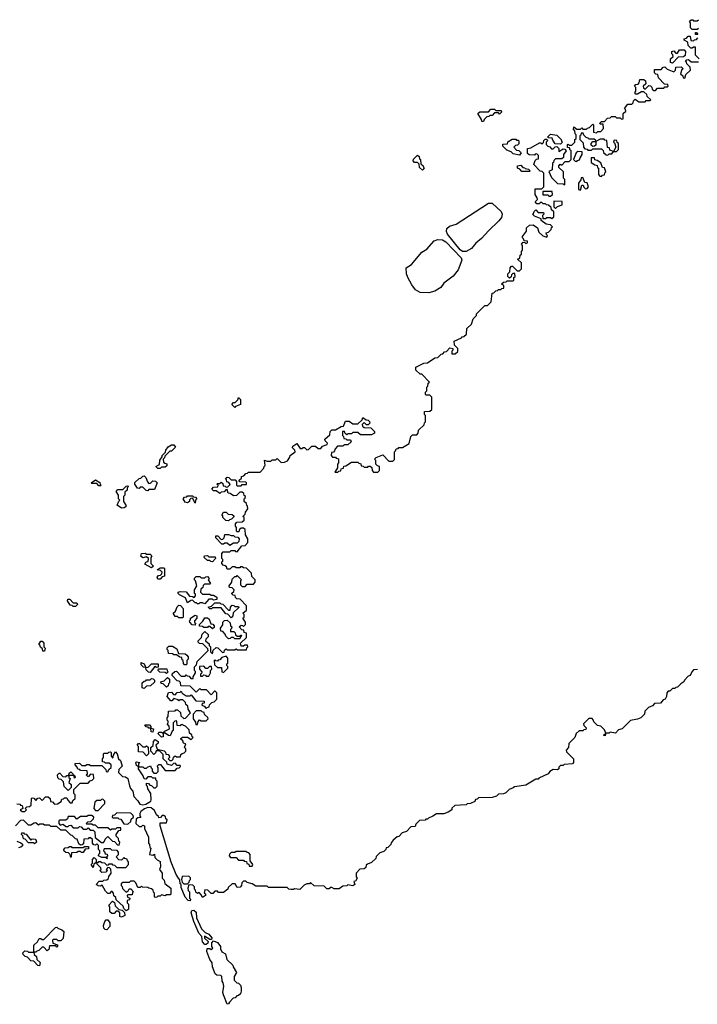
# Model space of a CAD drawing. Extents: x 2776963 to 2884430, y 684484 to 829250.
# Tile 166 of 256: x 2818205 to 2823655, y 789300 to 797220. Entities that reach past the tile are written whole.
import ezdxf

# ---------------------------------------------------------------- set-up
doc = ezdxf.new("R2010")
doc.units = 0

msp = doc.modelspace()

# ---------------------------------------------------------------- linework, layer by layer
at = {"layer": '0CON20XD'}
for points in [[(2823665, 797150), (2823655, 797140), (2823615, 797140), (2823600, 797155), (2823600, 797195), (2823591.7, 797208.3), (2823605, 797220), (2823618.3, 797218.3), (2823625, 797210), (2823655, 797210), (2823665, 797220)], [(2823670, 796905), (2823640, 796935), (2823640, 797000), (2823625, 797000), (2823615, 796990), (2823601.7, 796991.7), (2823581.7, 797011.7), (2823578.3, 797038.3), (2823550, 797055), (2823550, 797065), (2823568.3, 797071.7), (2823581.7, 797088.3), (2823598.3, 797088.3), (2823601.7, 797051.7), (2823625, 797050), (2823631.7, 797058.3), (2823648.3, 797061.7), (2823660, 797075)], [(2823660, 797100), (2823641.7, 797101.7), (2823641.7, 797118.3), (2823648.3, 797118.3), (2823660, 797100)], [(2823455, 796870), (2823440, 796875), (2823440, 796905), (2823460, 796925), (2823458.3, 796938.3), (2823450, 796945), (2823450, 796965), (2823465, 796970), (2823481.7, 796951.7), (2823495, 796950), (2823511.7, 796978.3), (2823548.3, 796978.3), (2823560, 796965), (2823558.3, 796931.7), (2823545, 796920), (2823501.7, 796918.3), (2823455, 796870)], [(2822488.3, 796011.7), (2822460, 796000), (2822481.7, 795951.7), (2822531.7, 795901.7), (2822575, 795900), (2822588.3, 795891.7), (2822590, 795935), (2822580, 795945), (2822580, 795995), (2822541.7, 796031.7), (2822540, 796045), (2822551.7, 796058.3), (2822565, 796050), (2822591.7, 796078.3), (2822625, 796080), (2822640, 796095), (2822640, 796165), (2822631.7, 796171.7), (2822628.3, 796188.3), (2822611.7, 796191.7), (2822610, 796215), (2822615, 796220), (2822625, 796210), (2822645, 796210), (2822670, 796235), (2822670, 796255), (2822680, 796265), (2822680, 796295), (2822671.7, 796301.7), (2822670, 796325), (2822660, 796335), (2822661.7, 796358.3), (2822685, 796340), (2822715, 796340), (2822725, 796350), (2822735, 796340), (2822765, 796340), (2822771.7, 796348.3), (2822788.3, 796351.7), (2822815, 796380), (2822820, 796375), (2822820, 796315), (2822845, 796310), (2822855, 796320), (2822878.3, 796321.7), (2822900, 796345), (2822898.3, 796378.3), (2822875, 796380), (2822871.7, 796388.3), (2822885, 796400), (2822908.3, 796401.7), (2822931.7, 796428.3), (2822955, 796430), (2822965, 796440), (2822995, 796440), (2823005, 796430), (2823035, 796430), (2823045, 796420), (2823058.3, 796421.7), (2823060, 796465), (2823080, 796485), (2823078.3, 796498.3), (2823070, 796505), (2823095, 796540), (2823128.3, 796541.7), (2823138.3, 796551.7), (2823141.7, 796568.3), (2823155, 796580), (2823185, 796560), (2823235, 796560), (2823245, 796570), (2823275, 796570), (2823280, 796575), (2823251.7, 796601.7), (2823248.3, 796618.3), (2823225, 796640), (2823205, 796640), (2823175, 796620), (2823161.7, 796621.7), (2823151.7, 796631.7), (2823160, 796645), (2823160, 796675), (2823150, 796685), (2823161.7, 796698.3), (2823178.3, 796701.7), (2823188.3, 796711.7), (2823191.7, 796738.3), (2823225, 796740), (2823238.3, 796728.3), (2823240, 796705), (2823220, 796685), (2823221.7, 796671.7), (2823235, 796660), (2823265, 796690), (2823278.3, 796688.3), (2823288.3, 796678.3), (2823291.7, 796661.7), (2823305, 796650), (2823318.3, 796651.7), (2823335, 796670), (2823385, 796670), (2823395, 796680), (2823415, 796680), (2823420, 796685), (2823418.3, 796698.3), (2823391.7, 796701.7), (2823341.7, 796751.7), (2823338.3, 796778.3), (2823321.7, 796781.7), (2823311.7, 796791.7), (2823311.7, 796818.3), (2823365, 796820), (2823381.7, 796838.3), (2823395, 796840), (2823411.7, 796821.7), (2823465, 796800), (2823480, 796815), (2823481.7, 796838.3), (2823525, 796840), (2823540, 796825), (2823531.7, 796818.3), (2823520, 796785), (2823538.3, 796768.3), (2823541.7, 796751.7), (2823555, 796750), (2823561.7, 796778.3), (2823600, 796815), (2823598.3, 796838.3), (2823570, 796865), (2823568.3, 796878.3), (2823560, 796885), (2823571.7, 796898.3), (2823585, 796900), (2823605, 796880), (2823665, 796880)], [(2821935, 796400), (2821921.7, 796401.7), (2821918.3, 796418.3), (2821890, 796465), (2821905, 796480), (2821975, 796480), (2821995, 796500), (2822025, 796500), (2822035, 796490), (2822078.3, 796488.3), (2822080, 796475), (2822065, 796460), (2822055, 796470), (2822025, 796470), (2822005, 796450), (2821985, 796450), (2821978.3, 796441.7), (2821961.7, 796438.3), (2821941.7, 796418.3), (2821935, 796400)], [(2822555, 796220), (2822511.7, 796221.7), (2822491.7, 796251.7), (2822488.3, 796268.3), (2822455, 796270), (2822451.7, 796278.3), (2822475, 796300), (2822525, 796290), (2822560, 796255), (2822561.7, 796241.7), (2822570, 796235), (2822555, 796220)], [(2822935, 796130), (2822945, 796140), (2822968.3, 796141.7), (2822980, 796160), (2822951.7, 796171.7), (2822948.3, 796188.3), (2822931.7, 796191.7), (2822928.3, 796248.3), (2822911.7, 796251.7), (2822905, 796260), (2822875, 796260), (2822840, 796240), (2822838.3, 796211.7), (2822828.3, 796201.7), (2822815, 796200), (2822801.7, 796211.7), (2822800, 796225), (2822815, 796240), (2822840, 796240), (2822838.3, 796248.3), (2822825, 796260), (2822785, 796260), (2822778.3, 796268.3), (2822761.7, 796271.7), (2822741.7, 796291.7), (2822738.3, 796308.3), (2822721.7, 796308.3), (2822718.3, 796291.7), (2822710, 796285), (2822710, 796255), (2822738.3, 796228.3), (2822740, 796195), (2822751.7, 796181.7), (2822768.3, 796178.3), (2822775, 796170), (2822805, 796170), (2822815, 796180), (2822885, 796180), (2822898.3, 796168.3), (2822901.7, 796151.7), (2822921.7, 796131.7), (2822935, 796130)], [(2819785, 793430), (2819765, 793430), (2819750, 793445), (2819765, 793460), (2819798.3, 793461.7), (2819800, 793475), (2819790, 793485), (2819795, 793490), (2819815, 793490), (2819825, 793500), (2819838.3, 793488.3), (2819841.7, 793471.7), (2819858.3, 793468.3), (2819865, 793460), (2819878.3, 793461.7), (2819898.3, 793481.7), (2819888.3, 793498.3), (2819871.7, 793501.7), (2819868.3, 793518.3), (2819860, 793525), (2819875, 793540), (2819888.3, 793538.3), (2819905, 793520), (2819938.3, 793518.3), (2819950, 793505), (2819950, 793475), (2819955, 793470), (2819985, 793470), (2819995, 793480), (2820028.3, 793481.7), (2820030, 793495), (2820025, 793500), (2819971.7, 793501.7), (2819970, 793515), (2819988.3, 793531.7), (2819990, 793545), (2820008.3, 793551.7), (2820025, 793570), (2820038.3, 793571.7), (2820045, 793580), (2820138.3, 793581.7), (2820168.3, 793611.7), (2820170, 793625), (2820180, 793635), (2820175, 793677.5), (2820195, 793670), (2820225, 793670), (2820235, 793680), (2820265, 793680), (2820275, 793690), (2820308.3, 793658.3), (2820335, 793660), (2820358.3, 793671.7), (2820378.3, 793701.7), (2820380, 793715), (2820420, 793745), (2820418.3, 793758.3), (2820400, 793775), (2820401.7, 793788.3), (2820435, 793810), (2820461.7, 793771.7), (2820475, 793770), (2820485, 793780), (2820495, 793780), (2820515, 793760), (2820528.3, 793761.7), (2820555, 793790), (2820585, 793790), (2820605, 793770), (2820628.3, 793771.7), (2820641.7, 793788.3), (2820678.3, 793801.7), (2820680, 793815), (2820661.7, 793831.7), (2820660, 793845), (2820698.3, 793881.7), (2820701.7, 793908.3), (2820715, 793920), (2820745, 793920), (2820791.7, 793948.3), (2820808.3, 793951.7), (2820825, 793990), (2820855, 793990), (2820885, 793970), (2820925, 793970), (2820958.3, 794001.7), (2820965, 794020), (2820991.7, 794001.7), (2821008.3, 793998.3), (2821018.3, 793988.3), (2821020, 793975), (2821008.3, 793961.7), (2820995, 793960), (2820975, 793980), (2820960, 793965), (2820961.7, 793951.7), (2820975, 793940), (2821028.3, 793938.3), (2821058.3, 793908.3), (2821060, 793895), (2821035, 793880), (2820945, 793880), (2820925, 793900), (2820885, 793900), (2820875, 793890), (2820845, 793890), (2820835, 793880), (2820821.7, 793891.7), (2820818.3, 793908.3), (2820801.7, 793908.3), (2820800, 793875), (2820808.3, 793868.3), (2820811.7, 793851.7), (2820828.3, 793848.3), (2820835, 793840), (2820865, 793840), (2820870, 793825), (2820845, 793800), (2820815, 793800), (2820805, 793790), (2820761.7, 793788.3), (2820741.7, 793768.3), (2820738.3, 793751.7), (2820728.3, 793741.7), (2820711.7, 793738.3), (2820710, 793715), (2820720, 793700), (2820745, 793700), (2820751.7, 793691.7), (2820768.3, 793688.3), (2820770, 793655), (2820760, 793645), (2820760, 793615), (2820740, 793580), (2820765, 793580), (2820771.7, 793588.3), (2820788.3, 793591.7), (2820791.7, 793608.3), (2820808.3, 793611.7), (2820811.7, 793628.3), (2820828.3, 793631.7), (2820875, 793660), (2820925, 793660), (2820931.7, 793651.7), (2820948.3, 793648.3), (2820951.7, 793631.7), (2820968.3, 793628.3), (2820975, 793620), (2821005, 793620), (2821011.7, 793628.3), (2821025, 793630), (2821038.3, 793618.3), (2821040, 793595), (2821051.7, 793581.7), (2821085, 793580), (2821100, 793595), (2821100, 793625), (2821081.7, 793631.7), (2821070, 793645), (2821070, 793675), (2821060, 793685), (2821071.7, 793698.3), (2821125, 793720), (2821175, 793670), (2821205, 793670), (2821218.3, 793681.7), (2821220, 793745), (2821228.3, 793751.7), (2821231.7, 793768.3), (2821248.3, 793771.7), (2821255, 793780), (2821285, 793780), (2821338.3, 793811.7), (2821351.7, 793868.3), (2821365, 793880), (2821398.3, 793881.7), (2821410, 793895), (2821411.7, 793918.3), (2821458.3, 793961.7), (2821461.7, 793978.3), (2821470, 793985), (2821470, 794035), (2821460, 794045), (2821461.7, 794068.3), (2821505, 794070), (2821520, 794085), (2821520, 794185), (2821505, 794200), (2821475, 794200), (2821470, 794205), (2821470, 794225), (2821480, 794235), (2821480, 794265), (2821488.3, 794271.7), (2821490, 794295), (2821500, 794305), (2821438.3, 794368.3), (2821425, 794370), (2821391.7, 794401.7), (2821390, 794425), (2821455, 794457.5), (2821485, 794460), (2821545, 794500), (2821568.3, 794501.7), (2821595, 794530), (2821608.3, 794531.7), (2821621.7, 794548.3), (2821638.3, 794551.7), (2821665, 794580), (2821690, 794575), (2821688.3, 794561.7), (2821680, 794555), (2821681.7, 794531.7), (2821708.3, 794531.7), (2821728.3, 794551.7), (2821730, 794575), (2821701.7, 794601.7), (2821700, 794635), (2821758.3, 794661.7), (2821765, 794670), (2821778.3, 794671.7), (2821798.3, 794691.7), (2821800, 794735), (2821838.3, 794771.7), (2821852.5, 794815), (2821878.3, 794841.7), (2821880, 794855), (2821945, 794920), (2821968.3, 794921.7), (2821998.3, 794951.7), (2822005, 795020), (2822018.3, 795021.7), (2822035, 795040), (2822048.3, 795041.7), (2822055, 795050), (2822075, 795050), (2822081.7, 795058.3), (2822098.3, 795061.7), (2822098.3, 795078.3), (2822080, 795095), (2822095, 795110), (2822118.3, 795111.7), (2822125, 795120), (2822175, 795120), (2822180, 795125), (2822180, 795145), (2822190, 795155), (2822188.3, 795178.3), (2822171.7, 795178.3), (2822161.7, 795168.3), (2822158.3, 795151.7), (2822145, 795140), (2822130, 795155), (2822130, 795175), (2822148.3, 795191.7), (2822150, 795225), (2822161.7, 795238.3), (2822168.3, 795238.3), (2822205, 795200), (2822225, 795200), (2822240, 795215), (2822240, 795265), (2822210, 795295), (2822228.3, 795301.7), (2822230, 795325), (2822240, 795335), (2822240, 795355), (2822250, 795365), (2822250, 795405), (2822240, 795415), (2822255, 795430), (2822268.3, 795428.3), (2822275, 795420), (2822290, 795425), (2822288.3, 795438.3), (2822261.7, 795441.7), (2822258.3, 795458.3), (2822250, 795465), (2822250, 795475), (2822281.7, 795518.3), (2822280, 795545), (2822305, 795567.5), (2822335, 795570), (2822370, 795545), (2822381.7, 795511.7), (2822411.7, 795481.7), (2822445, 795470), (2822450, 795485), (2822441.7, 795491.7), (2822440, 795505), (2822458.3, 795511.7), (2822478.3, 795531.7), (2822481.7, 795548.3), (2822490, 795555), (2822475, 795570), (2822440, 795575), (2822400, 795605), (2822398.3, 795618.3), (2822345, 795640), (2822330, 795655), (2822338.3, 795661.7), (2822341.7, 795678.3), (2822355, 795690), (2822375, 795670), (2822418.3, 795668.3), (2822420, 795655), (2822410, 795645), (2822411.7, 795621.7), (2822435, 795620), (2822445, 795630), (2822475, 795630), (2822485, 795620), (2822500, 795635), (2822500, 795675), (2822481.7, 795691.7), (2822478.3, 795708.3), (2822458.3, 795728.3), (2822441.7, 795731.7), (2822435, 795740), (2822415, 795740), (2822405, 795750), (2822391.7, 795748.3), (2822385, 795740), (2822365, 795740), (2822350, 795755), (2822370, 795775), (2822368.3, 795788.3), (2822350, 795815), (2822351.7, 795858.3), (2822405, 795860), (2822420, 795875), (2822420, 795985), (2822408.3, 795998.3), (2822391.7, 796001.7), (2822340, 796055), (2822351.7, 796088.3), (2822361.7, 796098.3), (2822378.3, 796101.7), (2822378.3, 796128.3), (2822365, 796140), (2822351.7, 796138.3), (2822345, 796130), (2822301.7, 796131.7), (2822290, 796145), (2822290, 796185), (2822315, 796190), (2822385, 796230), (2822398.3, 796228.3), (2822405, 796220), (2822418.3, 796231.7), (2822421.7, 796248.3), (2822431.7, 796258.3), (2822445, 796260), (2822450, 796245), (2822440, 796235), (2822440, 796215), (2822451.7, 796201.7), (2822468.3, 796198.3), (2822481.7, 796181.7), (2822495, 796180), (2822511.7, 796198.3), (2822525, 796200), (2822540, 796185), (2822540, 796160), (2822575, 796180), (2822588.3, 796178.3), (2822600, 796165), (2822580, 796135), (2822578.3, 796111.7), (2822565, 796100), (2822515, 796100), (2822501.7, 796088.3), (2822498.3, 796071.7), (2822490, 796065), (2822488.3, 796011.7)], [(2822225, 796130), (2822175, 796140), (2822158.3, 796158.3), (2822121.7, 796171.7), (2822091.7, 796201.7), (2822091.7, 796218.3), (2822128.3, 796221.7), (2822131.7, 796238.3), (2822165, 796260), (2822195, 796260), (2822201.7, 796251.7), (2822215, 796250), (2822220, 796245), (2822218.3, 796221.7), (2822208.3, 796211.7), (2822191.7, 796208.3), (2822180, 796195), (2822201.7, 796171.7), (2822218.3, 796168.3), (2822238.3, 796148.3), (2822225, 796130)], [(2823005, 796160), (2823020, 796175), (2823020, 796225), (2823011.7, 796231.7), (2823008.3, 796248.3), (2822985, 796250), (2822980, 796235), (2822988.3, 796228.3), (2823000, 796195), (2822980, 796160), (2823005, 796160)], [(2821445, 796010), (2821421.7, 796031.7), (2821418.3, 796058.3), (2821405, 796070), (2821381.7, 796071.7), (2821370, 796085), (2821371.7, 796098.3), (2821405, 796130), (2821418.3, 796118.3), (2821421.7, 796101.7), (2821430, 796095), (2821431.7, 796061.7), (2821450, 796045), (2821451.7, 796031.7), (2821460, 796025), (2821445, 796010)], [(2822685, 796080), (2822691.7, 796088.3), (2822708.3, 796091.7), (2822711.7, 796108.3), (2822730, 796135), (2822728.3, 796158.3), (2822695, 796160), (2822681.7, 796148.3), (2822660, 796095), (2822671.7, 796081.7), (2822685, 796080)], [(2822305, 796000), (2822245, 796000), (2822228.3, 796018.3), (2822210, 796025), (2822210, 796045), (2822235, 796050), (2822251.7, 796031.7), (2822268.3, 796028.3), (2822271.7, 796021.7), (2822298.3, 796018.3), (2822310, 796005), (2822305, 796000)], [(2822885, 795960), (2822891.7, 795968.3), (2822908.3, 795971.7), (2822911.7, 795988.3), (2822920, 795995), (2822908.3, 796028.3), (2822891.7, 796031.7), (2822878.3, 796068.3), (2822848.3, 796088.3), (2822831.7, 796091.7), (2822828.3, 796108.3), (2822801.7, 796108.3), (2822801.7, 796071.7), (2822831.7, 796051.7), (2822848.3, 796048.3), (2822851.7, 796031.7), (2822860, 796025), (2822860, 795975), (2822871.7, 795961.7), (2822885, 795960)], [(2822715, 795850), (2822725, 795890), (2822738.3, 795888.3), (2822741.7, 795871.7), (2822755, 795860), (2822768.3, 795861.7), (2822780, 795875), (2822768.3, 795908.3), (2822751.7, 795911.7), (2822735, 795950), (2822721.7, 795948.3), (2822718.3, 795931.7), (2822700, 795905), (2822700, 795855), (2822715, 795850)], [(2822475, 795800), (2822490, 795815), (2822488.3, 795838.3), (2822411.7, 795838.3), (2822411.7, 795811.7), (2822455, 795810), (2822461.7, 795801.7), (2822475, 795800)], [(2821795, 795354.6), (2821765.3, 795355.3), (2821749, 795369), (2821645.3, 795495), (2821637.2, 795515), (2821640.9, 795539.1), (2821661.9, 795558.1), (2821715, 795575.5), (2821975, 795743.2), (2822005, 795743.8), (2822077.7, 795677.7), (2822085.4, 795655), (2822080.4, 795629.6), (2822059.2, 795600.8), (2821975, 795521.5), (2821920.1, 795459.9), (2821875, 795422.7), (2821839.3, 795380.7), (2821795, 795354.6)], [(2822515, 795700), (2822531.7, 795718.3), (2822568.3, 795731.7), (2822568.3, 795758.3), (2822500, 795760), (2822500, 795715), (2822515, 795700)], [(2821495, 795023.5), (2821425.3, 795025.3), (2821387.9, 795047.9), (2821357.7, 795087.7), (2821326.8, 795145), (2821317.1, 795175), (2821314.2, 795225), (2821355, 795251.9), (2821440.3, 795349.7), (2821478.9, 795375), (2821538.3, 795441.7), (2821568.8, 795451.2), (2821605, 795450.4), (2821632, 795432), (2821755.2, 795305.2), (2821760.3, 795285), (2821731.2, 795208.8), (2821692, 795158), (2821615, 795099.5), (2821593.2, 795066.8), (2821543.3, 795036.7), (2821495, 795023.5)], [(2819935, 794100), (2819910, 794125), (2819925, 794140), (2819938.3, 794141.7), (2819958.3, 794161.7), (2819965, 794180), (2819980, 794165), (2819980, 794125), (2819941.7, 794108.3), (2819935, 794100)], [(2819335, 793610), (2819315, 793610), (2819300, 793625), (2819328.3, 793641.7), (2819333, 793677), (2819350, 793705), (2819350, 793715), (2819378.3, 793741.7), (2819381.7, 793758.3), (2819400, 793785), (2819425, 793800), (2819445, 793800), (2819458.3, 793781.7), (2819425, 793750), (2819411.7, 793748.3), (2819371.7, 793708.3), (2819370, 793695), (2819360, 793685), (2819361.7, 793661.7), (2819371.7, 793651.7), (2819388.3, 793648.3), (2819388.3, 793631.7), (2819375, 793620), (2819345, 793620), (2819335, 793610)], [(2818855, 793470), (2818841.7, 793471.7), (2818825, 793490), (2818785, 793490), (2818780, 793495), (2818815, 793520), (2818848.3, 793498.3), (2818851.7, 793481.7), (2818860, 793475), (2818855, 793470)], [(2819235, 793430), (2819221.7, 793431.7), (2819195, 793460), (2819175, 793460), (2819165, 793450), (2819151.7, 793451.7), (2819130, 793485), (2819131.7, 793498.3), (2819165, 793530), (2819178.3, 793531.7), (2819195, 793547.5), (2819205, 793550), (2819218.3, 793538.3), (2819231.7, 793501.7), (2819245, 793490), (2819258.3, 793491.7), (2819275, 793510), (2819297, 793507), (2819310, 793495), (2819288.3, 793441.7), (2819245, 793440), (2819235, 793430)], [(2818181.7, 790911.7), (2818205, 790910), (2818211.7, 790901.7), (2818225, 790900), (2818230, 790875), (2818210, 790865), (2818225, 790850), (2818245, 790850), (2818260, 790865), (2818250, 790875), (2818261.7, 790888.3), (2818285, 790890), (2818298.3, 790901.7), (2818300, 790955), (2818305, 790960), (2818318.3, 790958.3), (2818335, 790940), (2818351.7, 790958.3), (2818365, 790960), (2818385, 790940), (2818411.7, 790968.3), (2818435, 790970), (2818450, 790955), (2818451.7, 790931.7), (2818468.3, 790928.3), (2818485, 790910), (2818508.3, 790911.7), (2818538.3, 790931.7), (2818545, 790950), (2818558.3, 790951.7), (2818565, 790960), (2818585, 790960), (2818591.7, 790941.7), (2818611.7, 790921.7), (2818628.3, 790921.7), (2818631.7, 790938.3), (2818650, 790955), (2818650, 790985), (2818640, 790995), (2818641.7, 791028.3), (2818691.7, 791078.3), (2818755, 791080), (2818771.7, 791098.3), (2818788.3, 791101.7), (2818800, 791115), (2818798.3, 791148.3), (2818775, 791150), (2818758.3, 791131.7), (2818751.7, 791131.7), (2818740, 791145), (2818750, 791155), (2818748.3, 791178.3), (2818695, 791180), (2818688.3, 791188.3), (2818671.7, 791191.7), (2818668.3, 791208.3), (2818650, 791225), (2818651.7, 791238.3), (2818685, 791240), (2818705, 791220), (2818735, 791220), (2818745, 791230), (2818765, 791230), (2818775, 791220), (2818865, 791220), (2818898.3, 791188.3), (2818901.7, 791171.7), (2818915, 791170), (2818921.7, 791188.3), (2818940, 791205), (2818940, 791225), (2818925, 791240), (2818895, 791240), (2818888.3, 791248.3), (2818871.7, 791251.7), (2818870, 791275), (2818880, 791285), (2818880, 791315), (2818885, 791320), (2818915, 791320), (2818921.7, 791328.3), (2818935, 791330), (2818940, 791325), (2818940, 791295), (2818955, 791280), (2818960, 791305), (2818975, 791330), (2818990, 791315), (2819000, 791275), (2819015, 791260), (2819030, 791215), (2819001.7, 791188.3), (2819000, 791165), (2819031.7, 791131.7), (2819055, 791130), (2819075, 791117.5), (2819088.3, 791058.3), (2819097, 791037), (2819115.8, 791015), (2819121.7, 790971.7), (2819155, 790936), (2819170, 790910), (2819195.7, 790905.7), (2819220.6, 790909.4), (2819260, 790935), (2819262.5, 790945), (2819260, 790995), (2819235, 791032.5), (2819232.5, 791052.5), (2819225, 791060), (2819225, 791080), (2819240, 791075), (2819251.7, 791061.7), (2819265, 791060), (2819285, 791040), (2819298.3, 791041.7), (2819310, 791055), (2819310, 791095), (2819300, 791105), (2819300, 791120), (2819275, 791120), (2819265, 791130), (2819235, 791130), (2819218.3, 791111.7), (2819205, 791112.5), (2819198.3, 791138.3), (2819160, 791195), (2819160, 791210), (2819145, 791220), (2819140, 791245), (2819145, 791250), (2819170, 791245), (2819160, 791235), (2819160, 791210), (2819195, 791210), (2819205, 791200), (2819225, 791200), (2819231.7, 791208.3), (2819258.3, 791218.3), (2819261.7, 791201.7), (2819270, 791195), (2819270, 791175), (2819285, 791160), (2819305, 791160), (2819318.3, 791171.7), (2819320, 791205), (2819310, 791215), (2819325, 791230), (2819338.3, 791228.3), (2819375, 791180), (2819455, 791180), (2819471.7, 791198.3), (2819488.3, 791201.7), (2819498.3, 791211.7), (2819495, 791220), (2819471.7, 791221.7), (2819455, 791240), (2819441.7, 791238.3), (2819425, 791220), (2819391.7, 791231.7), (2819388.3, 791248.3), (2819360, 791275), (2819358.3, 791308.3), (2819328.3, 791338.3), (2819301.7, 791338.3), (2819298.3, 791321.7), (2819285, 791310), (2819260, 791335), (2819260, 791365), (2819278.3, 791381.7), (2819280, 791415), (2819295, 791430), (2819320, 791415), (2819318.3, 791401.7), (2819300, 791385), (2819311.7, 791351.7), (2819368.3, 791338.3), (2819378.3, 791328.3), (2819381.7, 791311.7), (2819398.3, 791308.3), (2819408.3, 791298.3), (2819410, 791285), (2819400, 791275), (2819411.7, 791261.7), (2819428.3, 791261.7), (2819438.3, 791271.7), (2819441.7, 791288.3), (2819455, 791300), (2819465, 791290), (2819498.3, 791291.7), (2819501.7, 791308.3), (2819511.7, 791318.3), (2819528.3, 791321.7), (2819540, 791335), (2819540, 791355), (2819530, 791365), (2819540, 791395), (2819521.7, 791401.7), (2819518.3, 791418.3), (2819501.7, 791431.7), (2819501.7, 791438.3), (2819515, 791450), (2819555, 791450), (2819585, 791430), (2819600, 791445), (2819591.7, 791451.7), (2819588.3, 791468.3), (2819571.7, 791481.7), (2819568.3, 791508.3), (2819538.3, 791538.3), (2819521.7, 791541.7), (2819515, 791550), (2819501.7, 791548.3), (2819495, 791540), (2819471.7, 791541.7), (2819470, 791575), (2819465, 791580), (2819451.7, 791578.3), (2819440, 791565), (2819438.3, 791501.7), (2819431.7, 791498.3), (2819415, 791460), (2819401.7, 791461.7), (2819375, 791480), (2819360, 791480), (2819358.3, 791451.7), (2819345, 791450), (2819320, 791475), (2819325, 791490), (2819345, 791490), (2819360, 791480), (2819371.7, 791498.3), (2819410, 791515), (2819408.3, 791538.3), (2819390, 791555), (2819400, 791565), (2819398.3, 791578.3), (2819390, 791585), (2819390, 791605), (2819400, 791615), (2819401.7, 791658.3), (2819455, 791660), (2819461.7, 791668.3), (2819475, 791670), (2819498.3, 791648.3), (2819501.7, 791621.7), (2819525, 791600), (2819538.3, 791601.7), (2819580, 791645), (2819560, 791675), (2819558.3, 791698.3), (2819541.7, 791711.7), (2819538.3, 791728.3), (2819518.3, 791748.3), (2819495, 791750), (2819485, 791740), (2819478.3, 791748.3), (2819445, 791760), (2819428.3, 791741.7), (2819421.7, 791741.7), (2819390, 791775), (2819401.7, 791808.3), (2819425, 791810), (2819441.7, 791791.7), (2819455, 791790), (2819471.7, 791808.3), (2819495, 791810), (2819505, 791820), (2819511.7, 791801.7), (2819545, 791780), (2819575, 791780), (2819585, 791790), (2819621.7, 791741.7), (2819688.3, 791738.3), (2819688.3, 791721.7), (2819671.7, 791718.3), (2819670, 791705), (2819688.3, 791698.3), (2819705, 791680), (2819711.7, 791688.3), (2819728.3, 791691.7), (2819731.7, 791708.3), (2819751.7, 791728.3), (2819768.3, 791731.7), (2819790, 791755), (2819790, 791805), (2819778.3, 791818.3), (2819771.7, 791818.3), (2819745, 791790), (2819708.3, 791828.3), (2819665, 791830), (2819655, 791840), (2819625, 791810), (2819575, 791860), (2819501.7, 791861.7), (2819498.3, 791888.3), (2819488.3, 791898.3), (2819471.7, 791901.7), (2819430, 791945), (2819431.7, 791958.3), (2819451.7, 791978.3), (2819465, 791980), (2819505, 791940), (2819535, 791940), (2819545, 791950), (2819551.7, 791941.7), (2819568.3, 791938.3), (2819581.7, 791921.7), (2819600, 791920), (2819600, 791935), (2819620, 791965), (2819618.3, 791978.3), (2819610, 791985), (2819610, 792015), (2819628.3, 792031.7), (2819631.7, 792058.3), (2819720, 792145), (2819718.3, 792158.3), (2819678.3, 792198.3), (2819651.7, 792201.7), (2819641.7, 792211.7), (2819640, 792225), (2819668.3, 792251.7), (2819671.7, 792278.3), (2819695, 792300), (2819720, 792275), (2819720, 792255), (2819701.7, 792238.3), (2819700, 792225), (2819728.3, 792198.3), (2819730, 792185), (2819740, 792175), (2819740, 792135), (2819755, 792120), (2819761.7, 792148.3), (2819785, 792170), (2819798.3, 792168.3), (2819835, 792130), (2819848.3, 792131.7), (2819851.7, 792148.3), (2819865, 792160), (2819875, 792150), (2819935, 792150), (2819945, 792160), (2819955, 792150), (2820028.3, 792151.7), (2820031.7, 792168.3), (2820040, 792175), (2820038.3, 792188.3), (2820015, 792190), (2820005, 792180), (2819985, 792180), (2819980, 792205), (2820028.3, 792251.7), (2820030, 792285), (2820011.7, 792291.7), (2820008.3, 792308.3), (2819991.7, 792311.7), (2819970, 792335), (2819985, 792350), (2819998.3, 792348.3), (2820005, 792340), (2820020, 792355), (2820020, 792375), (2820000, 792405), (2820010, 792415), (2820010, 792435), (2820000, 792445), (2820028.3, 792471.7), (2820030, 792505), (2819978.3, 792558.3), (2819951.7, 792561.7), (2819941.7, 792571.7), (2819938.3, 792588.3), (2819921.7, 792591.7), (2819911.7, 792601.7), (2819911.7, 792608.3), (2819928.3, 792621.7), (2819930, 792635), (2819915, 792650), (2819891.7, 792651.7), (2819890, 792665), (2819910, 792695), (2819915, 792720), (2819935, 792740), (2819948.3, 792741.7), (2819955, 792750), (2819990, 792715), (2819980, 792705), (2819980, 792675), (2819995, 792660), (2820018.3, 792661.7), (2820035, 792680), (2820085, 792680), (2820100, 792695), (2820100, 792715), (2820071.7, 792741.7), (2820068.3, 792768.3), (2820028.3, 792808.3), (2820005, 792810), (2819995, 792820), (2819981.7, 792818.3), (2819975, 792810), (2819945, 792810), (2819935, 792820), (2819915, 792820), (2819895, 792800), (2819875, 792800), (2819868.3, 792818.3), (2819858.3, 792828.3), (2819841.7, 792831.7), (2819830, 792845), (2819831.7, 792858.3), (2819840, 792865), (2819838.3, 792878.3), (2819830, 792885), (2819830, 792925), (2819841.7, 792938.3), (2819895, 792940), (2819905, 792950), (2819935, 792950), (2819941.7, 792941.7), (2819955, 792940), (2819991.7, 792988.3), (2820018.3, 792991.7), (2820040, 793015), (2820040, 793045), (2820020, 793075), (2820018.3, 793118.3), (2820005, 793130), (2819985, 793130), (2819971.7, 793118.3), (2819968.3, 793101.7), (2819955, 793100), (2819950, 793105), (2819950, 793135), (2819940, 793145), (2819940, 793165), (2819951.7, 793178.3), (2819995, 793180), (2820010, 793195), (2820010, 793215), (2820000, 793225), (2820018.3, 793241.7), (2820021.7, 793258.3), (2820040, 793285), (2820038.3, 793308.3), (2820031.7, 793311.7), (2820028.3, 793328.3), (2820010, 793345), (2820010, 793365), (2820018.3, 793371.7), (2820020, 793385), (2820011.7, 793391.7), (2820008.3, 793408.3), (2819995, 793420), (2819975, 793420), (2819948.3, 793391.7), (2819925, 793390), (2819898.3, 793408.3), (2819881.7, 793411.7), (2819875, 793440), (2819861.7, 793438.3), (2819848.3, 793421.7), (2819825, 793420), (2819815, 793410), (2819785, 793430)], [(2819025, 793290), (2818990, 793315), (2819001.7, 793348.3), (2819010, 793355), (2819000, 793365), (2819000, 793395), (2818980, 793425), (2818995, 793440), (2819035, 793440), (2819061.7, 793468.3), (2819075, 793470), (2819080, 793465), (2819070, 793455), (2819070, 793435), (2819051.7, 793418.3), (2819050, 793395), (2819040, 793385), (2819040, 793345), (2819060, 793315), (2819058.3, 793301.7), (2819045, 793292.5), (2819025, 793290)], [(2819615, 793330), (2819595, 793370), (2819581.7, 793368.3), (2819571.7, 793358.3), (2819570, 793345), (2819555, 793332.5), (2819535, 793340), (2819520, 793365), (2819531.7, 793378.3), (2819548.3, 793381.7), (2819555, 793390), (2819595, 793390), (2819601.7, 793381.7), (2819618.3, 793378.3), (2819630, 793365), (2819620, 793355), (2819615, 793330)], [(2819885, 793190), (2819861.7, 793191.7), (2819840, 793215), (2819838.3, 793228.3), (2819830, 793235), (2819845, 793260), (2819865, 793260), (2819881.7, 793241.7), (2819915, 793240), (2819928.3, 793228.3), (2819928.3, 793221.7), (2819908.3, 793201.7), (2819891.7, 793198.3), (2819885, 793190)], [(2819895, 792990), (2819875, 793010), (2819855, 793010), (2819845, 793000), (2819831.7, 793001.7), (2819781.7, 793051.7), (2819781.7, 793068.3), (2819798.3, 793068.3), (2819825, 793040), (2819838.3, 793041.7), (2819848.3, 793051.7), (2819855, 793080), (2819885, 793080), (2819905, 793070), (2819925, 793070), (2819935, 793060), (2819958.3, 793058.3), (2819970, 793045), (2819968.3, 793021.7), (2819955, 793010), (2819925, 793010), (2819895, 792990)], [(2819265, 792810), (2819211.7, 792841.7), (2819221.7, 792858.3), (2819238.3, 792861.7), (2819240, 792885), (2819225, 792900), (2819195, 792890), (2819180, 792905), (2819185, 792927.5), (2819215, 792930), (2819225, 792920), (2819255, 792920), (2819268.3, 792908.3), (2819260, 792895), (2819260, 792845), (2819280, 792825), (2819265, 792810)], [(2819755, 792860), (2819741.7, 792861.7), (2819735, 792870), (2819715, 792870), (2819690, 792895), (2819691.7, 792908.3), (2819715, 792910), (2819725, 792900), (2819778.3, 792898.3), (2819780, 792885), (2819755, 792860)], [(2819335, 792720), (2819315, 792720), (2819310, 792735), (2819321.7, 792748.3), (2819338.3, 792751.7), (2819348.3, 792761.7), (2819350, 792775), (2819338.3, 792788.3), (2819310, 792795), (2819335, 792810), (2819365, 792810), (2819370, 792805), (2819370, 792745), (2819351.7, 792738.3), (2819335, 792720)], [(2819695, 792520), (2819675, 792530), (2819655, 792530), (2819645, 792520), (2819635, 792520), (2819628.3, 792528.3), (2819615, 792530), (2819595, 792550), (2819581.7, 792548.3), (2819555, 792530), (2819538.3, 792568.3), (2819490, 792595), (2819480, 792605), (2819480, 792615), (2819495, 792620), (2819545, 792617.5), (2819571.7, 792581.7), (2819595, 792580), (2819608.3, 792571.7), (2819620, 792585), (2819618.3, 792598.3), (2819610, 792605), (2819610, 792635), (2819630, 792665), (2819620, 792705), (2819610, 792715), (2819611.7, 792728.3), (2819625, 792740), (2819655, 792740), (2819665, 792730), (2819695, 792730), (2819701.7, 792738.3), (2819715, 792740), (2819730, 792725), (2819720, 792715), (2819740, 792685), (2819735, 792680), (2819691.7, 792678.3), (2819681.7, 792668.3), (2819678.3, 792651.7), (2819661.7, 792638.3), (2819660, 792615), (2819675, 792600), (2819735, 792600), (2819745, 792590), (2819765, 792590), (2819790, 792575), (2819790, 792555), (2819765, 792550), (2819755, 792560), (2819725, 792560), (2819695, 792520)], [(2818655, 792500), (2818635, 792500), (2818628.3, 792508.3), (2818611.7, 792511.7), (2818590, 792545), (2818591.7, 792558.3), (2818608.3, 792558.3), (2818635, 792530), (2818665, 792530), (2818670, 792515), (2818655, 792500)], [(2819515, 792410), (2819485, 792410), (2819475, 792420), (2819455, 792420), (2819440, 792445), (2819458.3, 792461.7), (2819471.7, 792498.3), (2819485, 792510), (2819498.3, 792508.3), (2819520, 792485), (2819520, 792415), (2819515, 792410)], [(2819905, 792410), (2819878.3, 792438.3), (2819861.7, 792441.7), (2819825, 792490), (2819755, 792490), (2819748.3, 792481.7), (2819735, 792480), (2819720, 792495), (2819748.3, 792501.7), (2819775, 792530), (2819815, 792530), (2819821.7, 792521.7), (2819838.3, 792518.3), (2819885, 792470), (2819898.3, 792471.7), (2819900, 792495), (2819915, 792510), (2819928.3, 792508.3), (2819935, 792500), (2819965, 792500), (2819968.3, 792491.7), (2819921.7, 792448.3), (2819920, 792425), (2819905, 792410)], [(2819615, 792350), (2819591.7, 792351.7), (2819573, 792373), (2819570, 792385), (2819578.3, 792391.7), (2819580, 792405), (2819615, 792430), (2819630, 792425), (2819630, 792405), (2819610, 792385), (2819611.7, 792371.7), (2819620, 792365), (2819615, 792350)], [(2819755, 792320), (2819735, 792340), (2819721.7, 792338.3), (2819715, 792330), (2819685, 792330), (2819675, 792340), (2819651.7, 792341.7), (2819650, 792355), (2819678.3, 792381.7), (2819695, 792410), (2819715, 792410), (2819728.3, 792398.3), (2819741.7, 792361.7), (2819758.3, 792358.3), (2819770, 792345), (2819768.3, 792331.7), (2819755, 792320)], [(2819975, 792240), (2819935, 792240), (2819925, 792250), (2819905, 792250), (2819898.3, 792241.7), (2819885, 792240), (2819861.7, 792261.7), (2819858.3, 792278.3), (2819838.3, 792298.3), (2819821.7, 792301.7), (2819820, 792325), (2819838.3, 792351.7), (2819840, 792375), (2819851.7, 792388.3), (2819875, 792390), (2819898.3, 792368.3), (2819900, 792345), (2819910, 792335), (2819908.3, 792321.7), (2819900, 792315), (2819900, 792300), (2819928.3, 792298.3), (2819938.3, 792288.3), (2819941.7, 792271.7), (2819955, 792260), (2819980, 792260), (2819981.7, 792268.3), (2819988.3, 792268.3), (2819975, 792240)], [(2818405, 792140), (2818391.7, 792141.7), (2818388.3, 792158.3), (2818371.7, 792171.7), (2818368.3, 792188.3), (2818360, 792195), (2818375, 792220), (2818385, 792220), (2818400, 792205), (2818400, 792175), (2818410, 792165), (2818405, 792140)], [(2819545, 792030), (2819531.7, 792031.7), (2819521.7, 792041.7), (2819520, 792065), (2819511.7, 792071.7), (2819508.3, 792088.3), (2819491.7, 792091.7), (2819465, 792110), (2819445, 792110), (2819435, 792120), (2819401.7, 792121.7), (2819400, 792145), (2819390, 792155), (2819391.7, 792168.3), (2819405, 792180), (2819435, 792180), (2819468.3, 792158.3), (2819481.7, 792121.7), (2819535, 792120), (2819548.3, 792108.3), (2819560, 792095), (2819560, 792075), (2819550, 792065), (2819550, 792035), (2819545, 792030)], [(2819845, 791970), (2819880, 792005), (2819878.3, 792018.3), (2819870, 792025), (2819871.7, 792038.3), (2819880, 792045), (2819880, 792085), (2819865, 792100), (2819831.7, 792088.3), (2819815, 792070), (2819801.7, 792068.3), (2819795, 792060), (2819781.7, 792061.7), (2819775, 792070), (2819770, 792065), (2819771.7, 792031.7), (2819795, 792010), (2819828.3, 792008.3), (2819830, 791975), (2819845, 791970)], [(2819255, 791970), (2819241.7, 791971.7), (2819221.7, 791991.7), (2819220, 792010), (2819201.7, 792011.7), (2819181.7, 792031.7), (2819181.7, 792048.3), (2819205, 792040), (2819220, 792010), (2819238.3, 792011.7), (2819265, 792040), (2819318.3, 792038.3), (2819318.3, 792011.7), (2819305, 792010), (2819291.7, 792018.3), (2819255, 791970)], [(2819725, 791940), (2819740, 791965), (2819740, 791985), (2819750, 791995), (2819748.3, 792018.3), (2819731.7, 792018.3), (2819715, 792000), (2819701.7, 792001.7), (2819685, 792020), (2819651.7, 792018.3), (2819650, 791995), (2819670, 791975), (2819668.3, 791961.7), (2819660, 791955), (2819660, 791940), (2819675, 791940), (2819685, 791950), (2819698.3, 791948.3), (2819705, 791940), (2819725, 791940)], [(2819385, 791960), (2819375, 791970), (2819331.7, 791971.7), (2819320, 791985), (2819321.7, 791998.3), (2819388.3, 791998.3), (2819391.7, 791981.7), (2819400, 791975), (2819385, 791960)], [(2819385, 791850), (2819358.3, 791878.3), (2819341.7, 791881.7), (2819340, 791895), (2819368.3, 791901.7), (2819395, 791930), (2819410, 791915), (2819410, 791885), (2819401.7, 791878.3), (2819398.3, 791861.7), (2819385, 791850)], [(2823656.4, 791993.6), (2823625, 791990), (2823610, 791975), (2823597.5, 791945), (2823581.7, 791938.3), (2823551.7, 791908.3), (2823547.5, 791895), (2823521.7, 791878.3), (2823495, 791850), (2823481.7, 791848.3), (2823475, 791840), (2823455, 791840), (2823435, 791820), (2823421.7, 791818.3), (2823410, 791805), (2823407.5, 791775), (2823397.5, 791755), (2823381.7, 791748.3), (2823358.3, 791721.7), (2823311.7, 791718.3), (2823295, 791700), (2823261.7, 791688.3), (2823231.7, 791658.3), (2823230, 791635), (2823200, 791605), (2823175, 791592.5), (2823117.5, 791582.5), (2823050, 791515), (2823021.7, 791508.3), (2822998.3, 791481.7), (2822955, 791490), (2822945, 791480), (2822920, 791480), (2822915, 791460), (2822900, 791465), (2822920, 791480), (2822908.3, 791508.3), (2822878.3, 791538.3), (2822851.7, 791541.7), (2822821.7, 791571.7), (2822818.3, 791588.3), (2822808.3, 791598.3), (2822781.7, 791598.3), (2822740, 791555), (2822741.7, 791541.7), (2822760, 791525), (2822758.3, 791511.7), (2822741.7, 791508.3), (2822735, 791500), (2822705, 791500), (2822681.7, 791478.3), (2822670, 791445), (2822621.7, 791398.3), (2822620, 791365), (2822600, 791345), (2822601.7, 791331.7), (2822660, 791275), (2822660, 791245), (2822650, 791235), (2822585, 791230), (2822575, 791220), (2822555, 791220), (2822541.7, 791208.3), (2822540, 791195), (2822530, 791185), (2822495, 791190), (2822468.3, 791171.7), (2822455, 791153.3), (2822381.7, 791118.3), (2822375, 791110), (2822355, 791110), (2822275, 791063.3), (2822185, 791050), (2822175, 791040), (2822141.7, 791028.3), (2822115, 791000), (2822095, 790992.5), (2822055, 790990), (2822040, 790975), (2822005, 790963.3), (2821895, 790960), (2821885, 790950), (2821871.7, 790948.3), (2821865, 790932.5), (2821830, 790915), (2821805, 790912.5), (2821795, 790903.3), (2821705, 790900), (2821681.7, 790878.3), (2821680, 790865), (2821650, 790845), (2821615, 790833.3), (2821558.3, 790831.7), (2821526.7, 790813.3), (2821491.7, 790798.3), (2821485, 790790), (2821471.7, 790788.3), (2821465, 790780), (2821421.7, 790778.3), (2821391.7, 790748.3), (2821385, 790730), (2821351.7, 790728.3), (2821315, 790690), (2821281.7, 790678.3), (2821255, 790650), (2821241.7, 790648.3), (2821210, 790620), (2821191.7, 790598.3), (2821190, 790585), (2821165, 790560), (2821151.7, 790558.3), (2821150, 790545), (2821135, 790530), (2821101.7, 790518.3), (2821071.7, 790488.3), (2821068.3, 790471.7), (2821035, 790440), (2821001.7, 790428.3), (2820991.7, 790418.3), (2820988.3, 790401.7), (2820975, 790390), (2820941.7, 790388.3), (2820910, 790355), (2820910, 790325), (2820920, 790315), (2820905, 790290), (2820891.7, 790288.3), (2820900, 790265), (2820885, 790252.5), (2820845, 790260), (2820835, 790252.5), (2820805, 790250), (2820775, 790230), (2820735, 790230), (2820715, 790240), (2820701.7, 790238.3), (2820695, 790230), (2820675, 790230), (2820655, 790250), (2820573, 790253), (2820545, 790280), (2820535, 790270), (2820515, 790270), (2820491.7, 790258.3), (2820457, 790223), (2820415, 790230), (2820406.4, 790223.6), (2820385, 790222.5), (2820370, 790225), (2820355, 790240), (2820205, 790240), (2820195, 790250), (2820105, 790250), (2820075, 790270), (2820035, 790280), (2820025, 790290), (2820005, 790290), (2819991.7, 790278.3), (2819990, 790255), (2819978.3, 790241.7), (2819955, 790240), (2819938.3, 790268.3), (2819915, 790270), (2819881.7, 790238.3), (2819880, 790225), (2819845, 790200), (2819805, 790200), (2819795, 790210), (2819775, 790210), (2819758.3, 790191.7), (2819745, 790190), (2819718.3, 790218.3), (2819695, 790220), (2819690, 790195), (2819698.3, 790188.3), (2819700, 790175), (2819675, 790160), (2819668.3, 790178.3), (2819648.3, 790198.3), (2819635, 790190), (2819621.7, 790201.7), (2819618.3, 790218.3), (2819610, 790225), (2819610, 790245), (2819598.3, 790258.3), (2819565, 790260), (2819557.5, 790235), (2819560, 790215), (2819570, 790205), (2819570, 790155), (2819580, 790145), (2819575, 790132.5), (2819560, 790135), (2819535, 790162.5), (2819505, 790240), (2819502.5, 790262.5), (2819495, 790270), (2819492.5, 790302.5), (2819482.5, 790315)], [(2819205, 791840), (2819190, 791845), (2819190, 791885), (2819205, 791900), (2819218.3, 791901.7), (2819225, 791910), (2819255, 791910), (2819265, 791920), (2819278.3, 791918.3), (2819288.3, 791908.3), (2819288.3, 791891.7), (2819258.3, 791861.7), (2819225, 791860), (2819205, 791840)], [(2819635, 791550), (2819640, 791575), (2819651.7, 791588.3), (2819665, 791580), (2819705, 791580), (2819720, 791595), (2819718.3, 791608.3), (2819691.7, 791631.7), (2819688.3, 791648.3), (2819671.7, 791651.7), (2819665, 791660), (2819625, 791660), (2819600, 791635), (2819600, 791595), (2819618.3, 791568.3), (2819621.7, 791551.7), (2819635, 791550)], [(2819275, 791490), (2819261.7, 791491.7), (2819260, 791520), (2819245, 791520), (2819238.3, 791528.3), (2819221.7, 791531.7), (2819211.7, 791548.3), (2819248.3, 791548.3), (2819260, 791535), (2819260, 791520), (2819280, 791515), (2819275, 791490)], [(2819225, 791300), (2819198.3, 791328.3), (2819161.7, 791331.7), (2819160, 791375), (2819150, 791385), (2819161.7, 791398.3), (2819168.3, 791398.3), (2819195, 791370), (2819215, 791370), (2819225, 791380), (2819238.3, 791368.3), (2819240, 791315), (2819225, 791300)], [(2818595, 791020), (2818561.7, 791051.7), (2818558.3, 791088.3), (2818538.3, 791108.3), (2818521.7, 791111.7), (2818511.7, 791121.7), (2818510, 791145), (2818521.7, 791158.3), (2818528.3, 791158.3), (2818551.7, 791131.7), (2818575, 791130), (2818585, 791140), (2818600, 791140), (2818601.7, 791158.3), (2818615, 791170), (2818638.3, 791148.3), (2818640, 791140), (2818648.3, 791138.3), (2818650, 791125), (2818645, 791120), (2818640, 791140), (2818600, 791140), (2818600, 791125), (2818610, 791115), (2818600, 791085), (2818618.3, 791068.3), (2818620, 791045), (2818595, 791020)], [(2818835, 790860), (2818890, 790915), (2818890, 790935), (2818875, 790950), (2818861.7, 790948.3), (2818855, 790940), (2818825, 790940), (2818810, 790925), (2818800, 790875), (2818815, 790860), (2818835, 790860)], [(2819482.5, 790315), (2819464.2, 790345), (2819424.3, 790444.3), (2819334.4, 790735.6), (2819335, 790760), (2819385, 790760), (2819390, 790785), (2819381.7, 790791.7), (2819378.3, 790808.3), (2819365, 790820), (2819351.7, 790818.3), (2819338.3, 790801.7), (2819325, 790800), (2819321.7, 790811.7), (2819305, 790824), (2819289.3, 790859.3), (2819261.3, 790881.3), (2819235, 790883.3), (2819208.9, 790871.1), (2819180, 790850), (2819170, 790835), (2819170, 790815), (2819178.3, 790801.7), (2819155, 790800), (2819141.7, 790788.3), (2819140, 790755), (2819165, 790730), (2819185, 790730), (2819195, 790740), (2819210, 790735), (2819210, 790715), (2819240, 790645), (2819240, 790595), (2819250, 790585), (2819251.7, 790561.7), (2819260, 790555), (2819250, 790505), (2819275, 790500), (2819288.3, 790508.3), (2819291.7, 790481.7), (2819311.7, 790461.7), (2819335, 790450), (2819337.5, 790405), (2819330, 790385), (2819350, 790355), (2819350, 790315), (2819368.3, 790298.3), (2819371.7, 790271.7), (2819420, 790235), (2819420, 790185), (2819415, 790180), (2819385, 790180), (2819375, 790172.5), (2819345, 790180), (2819335, 790170), (2819315, 790170), (2819308.3, 790161.7), (2819295, 790160), (2819290, 790165), (2819290, 790195), (2819281.7, 790201.7), (2819278.3, 790218.3), (2819265, 790230), (2819243, 790233), (2819235, 790240), (2819193, 790243), (2819185, 790250), (2819175, 790240), (2819155, 790240), (2819138.3, 790278.3), (2819125, 790290), (2819095, 790290), (2819085, 790280), (2819035, 790280), (2819021.7, 790268.3), (2819020, 790255), (2819028.3, 790248.3), (2819031.7, 790231.7), (2819061.7, 790201.7), (2819078.3, 790211.7), (2819085, 790230), (2819098.3, 790228.3), (2819120, 790205), (2819111.7, 790198.3), (2819108.3, 790181.7), (2819075, 790180), (2819070, 790175), (2819071.7, 790161.7), (2819090, 790155), (2819088.3, 790141.7), (2819070, 790135), (2819070, 790115), (2819080, 790105), (2819080, 790065), (2819075, 790060), (2819061.7, 790051.7), (2819041.7, 790071.7), (2819038.3, 790088.3), (2818981.7, 790141.7), (2818978.3, 790158.3), (2818961.7, 790171.7), (2818960, 790195), (2818948.3, 790208.3), (2818941.7, 790208.3), (2818928.3, 790191.7), (2818915, 790190), (2818895, 790210), (2818868.3, 790258.3), (2818855, 790250), (2818835, 790252.5), (2818820, 790265), (2818845, 790290), (2818875, 790290), (2818881.7, 790298.3), (2818905, 790300), (2818918.3, 790311.7), (2818921.7, 790328.3), (2818940, 790355), (2818938.3, 790388.3), (2818928.3, 790398.3), (2818915, 790400), (2818900, 790385), (2818910, 790375), (2818898.3, 790361.7), (2818865, 790360), (2818850, 790375), (2818860, 790385), (2818858.3, 790398.3), (2818821.7, 790431.7), (2818820, 790440), (2818801.7, 790428.3), (2818795, 790400), (2818780, 790425), (2818790, 790435), (2818790, 790465), (2818805, 790480), (2818820, 790465), (2818820, 790440), (2818835, 790440), (2818841.7, 790448.3), (2818855, 790450), (2818865, 790440), (2818888.3, 790438.3), (2818905, 790420), (2818918.3, 790421.7), (2818925, 790430), (2818945, 790430), (2818951.7, 790421.7), (2818968.3, 790418.3), (2818985, 790400), (2819058.3, 790401.7), (2819080, 790425), (2819080, 790445), (2819071.7, 790451.7), (2819068.3, 790468.3), (2819051.7, 790471.7), (2819045, 790480), (2819025, 790460), (2819001.7, 790461.7), (2818980, 790485), (2819000, 790505), (2819000, 790525), (2818988.3, 790538.3), (2818945, 790540), (2818935, 790550), (2818885, 790550), (2818880, 790535), (2818888.3, 790528.3), (2818891.7, 790511.7), (2818908.3, 790508.3), (2818910, 790495), (2818900, 790480), (2818910, 790475), (2818905, 790470), (2818900, 790480), (2818865, 790480), (2818840, 790495), (2818841.7, 790508.3), (2818850, 790515), (2818850, 790535), (2818840, 790545), (2818838.3, 790578.3), (2818825, 790590), (2818815, 790580), (2818801.7, 790581.7), (2818790, 790595), (2818790, 790625), (2818775, 790640), (2818761.7, 790638.3), (2818755, 790630), (2818721.7, 790628.3), (2818718.3, 790591.7), (2818708.3, 790581.7), (2818695, 790580), (2818681.7, 790591.7), (2818668.3, 790628.3), (2818655, 790630), (2818628.3, 790658.3), (2818615, 790660), (2818575, 790700), (2818535, 790700), (2818505, 790730), (2818455, 790730), (2818445, 790740), (2818405, 790740), (2818395, 790750), (2818365, 790750), (2818355, 790740), (2818335, 790760), (2818321.7, 790758.3), (2818295, 790740), (2818275, 790740), (2818235, 790780), (2818211.7, 790778.3), (2818170, 790735)], [(2819005, 790580), (2819010, 790605), (2819001.7, 790611.7), (2819000, 790635), (2818981.7, 790651.7), (2818980, 790665), (2819001.7, 790698.3), (2819018.3, 790701.7), (2819018.3, 790718.3), (2818985, 790720), (2818975, 790710), (2818945, 790710), (2818935, 790700), (2818915, 790720), (2818835, 790720), (2818815, 790740), (2818795, 790740), (2818785, 790750), (2818745, 790750), (2818740, 790755), (2818751.7, 790768.3), (2818778.3, 790771.7), (2818798.3, 790791.7), (2818800, 790805), (2818785, 790820), (2818755, 790820), (2818745, 790810), (2818695, 790810), (2818665, 790790), (2818645, 790810), (2818595, 790810), (2818588.3, 790791.7), (2818575, 790780), (2818525, 790780), (2818520, 790775), (2818520, 790755), (2818531.7, 790741.7), (2818555, 790750), (2818575, 790730), (2818595, 790730), (2818601.7, 790738.3), (2818615, 790740), (2818635, 790720), (2818675, 790720), (2818685, 790730), (2818698.3, 790728.3), (2818715, 790710), (2818745, 790710), (2818755, 790720), (2818771.7, 790701.7), (2818795, 790700), (2818808.3, 790688.3), (2818811.7, 790641.7), (2818861.7, 790601.7), (2818878.3, 790601.7), (2818888.3, 790611.7), (2818891.7, 790628.3), (2818915, 790650), (2818951.7, 790611.7), (2818968.3, 790608.3), (2818991.7, 790581.7), (2819005, 790580)], [(2819075, 790750), (2819098.3, 790771.7), (2819101.7, 790788.3), (2819120, 790805), (2819118.3, 790818.3), (2819098.3, 790838.3), (2818985, 790840), (2818968.3, 790821.7), (2818951.7, 790818.3), (2818950, 790805), (2818955, 790800), (2818995, 790800), (2819001.7, 790791.7), (2819018.3, 790788.3), (2819041.7, 790751.7), (2819075, 790750)], [(2818325, 790590), (2818315, 790600), (2818275, 790600), (2818248.3, 790628.3), (2818235, 790630), (2818230, 790655), (2818220, 790665), (2818221.7, 790678.3), (2818235, 790680), (2818241.7, 790671.7), (2818258.3, 790668.3), (2818295, 790620), (2818305, 790630), (2818328.3, 790628.3), (2818338.3, 790618.3), (2818340, 790605), (2818325, 790590)], [(2818181.7, 790611.7), (2818215, 790600), (2818228.3, 790588.3), (2818227.5, 790575), (2818215, 790563.3), (2818195, 790557.5)], [(2818615, 790480), (2818610, 790505), (2818598.3, 790518.3), (2818575, 790520), (2818561.7, 790531.7), (2818560, 790545), (2818571.7, 790558.3), (2818595, 790560), (2818605, 790570), (2818618.3, 790568.3), (2818625, 790560), (2818715, 790560), (2818725, 790570), (2818758.3, 790568.3), (2818758.3, 790551.7), (2818731.7, 790548.3), (2818715, 790520), (2818701.7, 790521.7), (2818695, 790530), (2818675, 790530), (2818665, 790520), (2818621.7, 790518.3), (2818620, 790485), (2818615, 790480)], [(2820075, 790410), (2820080, 790425), (2820060, 790455), (2820060, 790505), (2820048.3, 790518.3), (2820035, 790520), (2820025, 790530), (2819945, 790530), (2819935, 790520), (2819905, 790520), (2819891.7, 790508.3), (2819890, 790495), (2819901.7, 790481.7), (2819945, 790480), (2819965, 790460), (2820005, 790460), (2820011.7, 790451.7), (2820028.3, 790448.3), (2820031.7, 790431.7), (2820048.3, 790428.3), (2820051.7, 790411.7), (2820075, 790410)], [(2819555, 790270), (2819568.3, 790281.7), (2819570, 790295), (2819580, 790305), (2819578.3, 790318.3), (2819565, 790330), (2819511.7, 790328.3), (2819507.5, 790305), (2819511.7, 790281.7), (2819525, 790270), (2819555, 790270)], [(2819025, 790000), (2819010, 790005), (2819010, 790035), (2818995, 790050), (2818981.7, 790048.3), (2818965, 790030), (2818945, 790030), (2818930, 790045), (2818930, 790085), (2818923, 790097), (2818951.7, 790128.3), (2818968.3, 790118.3), (2818971.7, 790091.7), (2819001.7, 790061.7), (2819028.3, 790058.3), (2819048.3, 790038.3), (2819050, 790015), (2819025, 790000)], [(2819705, 789780), (2819695, 789780), (2819675, 789802.5), (2819670, 789845), (2819645, 789873.3), (2819604.3, 789965), (2819584.2, 790035), (2819590, 790055), (2819605, 790057.5), (2819625, 790040), (2819627.5, 789995), (2819666.7, 789906.7), (2819697.5, 789877.5), (2819727.5, 789865), (2819750, 789835), (2819748.3, 789821.7), (2819735, 789820), (2819691.7, 789848.3), (2819691.7, 789831.7), (2819720, 789805), (2819718.3, 789791.7), (2819705, 789780)], [(2818905, 789900), (2818891.7, 789901.7), (2818881.7, 789911.7), (2818880, 789935), (2818890, 789965), (2818901.7, 789978.3), (2818915, 789980), (2818930, 789955), (2818930, 789925), (2818905, 789900)], [(2818365, 789610), (2818351.7, 789611.7), (2818318.3, 789648.3), (2818295, 789650), (2818268.3, 789678.3), (2818250, 789685), (2818231.7, 789701.7), (2818230, 789715), (2818245, 789730), (2818267, 789727), (2818275, 789720), (2818320, 789720), (2818320, 789775), (2818348.3, 789801.7), (2818361.7, 789828.3), (2818375, 789830), (2818385, 789820), (2818398.3, 789821.7), (2818491.7, 789918.3), (2818505, 789920), (2818511.7, 789911.7), (2818545, 789900), (2818560, 789885), (2818555, 789830), (2818535, 789810), (2818515, 789810), (2818505, 789820), (2818475, 789820), (2818470, 789815), (2818471.7, 789791.7), (2818508.3, 789778.3), (2818510, 789765), (2818505, 789760), (2818495, 789770), (2818445, 789770), (2818438.3, 789741.7), (2818425, 789730), (2818398.3, 789758.3), (2818385, 789760), (2818358.3, 789731.7), (2818341.7, 789728.3), (2818335, 789720), (2818320, 789720), (2818321.7, 789701.7), (2818340, 789685), (2818341.7, 789661.7), (2818370, 789635), (2818365, 789610)], [(2819875, 789300), (2819844.2, 789375.8), (2819840, 789395), (2819846.2, 789446.2), (2819841.7, 789471.7), (2819832.5, 789485), (2819830, 789525), (2819821.7, 789531.7), (2819790, 789535), (2819777.5, 789545), (2819755, 789602.5), (2819753.3, 789633.3), (2819735, 789660), (2819710, 789725), (2819711.7, 789748.3), (2819735, 789750), (2819745, 789740), (2819758.3, 789751.7), (2819750, 789765), (2819750, 789795), (2819765, 789810), (2819795, 789797.5), (2819807.5, 789785), (2819820, 789765), (2819820, 789745), (2819831.7, 789721.7), (2819860, 789705), (2819871.7, 789661.7), (2819920, 789615), (2819921.7, 789601.7), (2819950, 789555), (2819930, 789525), (2819930, 789495), (2819951.7, 789471.7), (2819965, 789470), (2819980, 789455), (2819986.4, 789436.4), (2819987.5, 789405), (2819980, 789385), (2819965, 789370), (2819951.7, 789368.3), (2819937, 789353), (2819921.7, 789348.3), (2819891.7, 789318.3), (2819885, 789302.5), (2819875, 789300)]]:
    msp.add_lwpolyline(points, dxfattribs=at)

doc.saveas('drawing.dxf')
